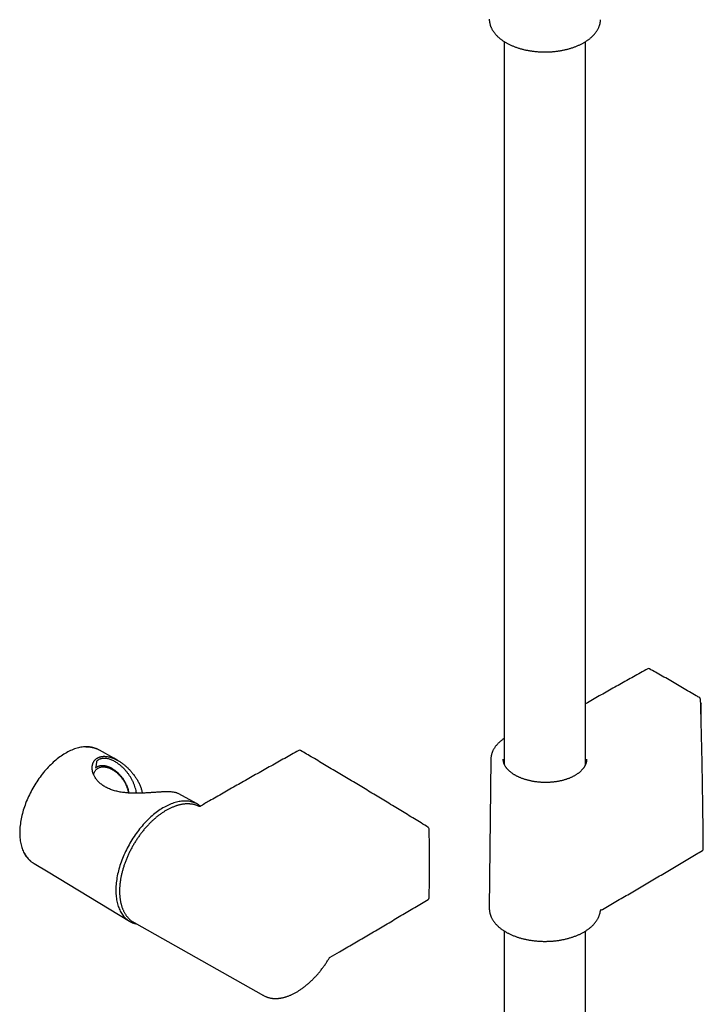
# Model space of a CAD drawing. Header units: millimetres. Extents: x 8 to 1095, y 12 to 2372.
# Tile 3 of 89: x 665 to 849, y 304 to 569. Entities that reach past the tile are written whole.
import ezdxf

# ---------------------------------------------------------------- set-up
doc = ezdxf.new("R2010")
doc.units = ezdxf.units.MM

msp = doc.modelspace()

# ---------------------------------------------------------------- linework, layer by layer
at = {"color": 7, "linetype": 'Continuous', "lineweight": 30}
for p, q in [((791.63, 569.24), (791.64, 569.06)), ((795.68, 563.15), (795.68, 368.32)), ((817.58, 368.27), (817.58, 563.15)), ((848.62, 384.89), (848.71, 384.77)), ((848.71, 384.77), (848.62, 384.65)), ((848.71, 381.57), (848.71, 384.77)), ((690.46, 369.94), (686.61, 372.11)), ((691.37, 369.44), (690.43, 369.96)), ((792.07, 369.74), (791.64, 329.51)), ((792.07, 369.73), (792.07, 369.74)), ((795.39, 369.71), (795.39, 369.67)), ((712.88, 357.63), (707.8, 360.42)), ((713.52, 356.91), (713.45, 356.95)), ((713.47, 356.94), (713.45, 356.95)), ((668.97, 341.55), (672.77, 339.3)), ((672.74, 339.31), (694.65, 326.04)), ((821.72, 328.97), (822.05, 329.17)), ((821.6, 328.88), (821.6, 328.88)), ((695.9, 325.64), (730.82, 305.98)), ((795.68, 323.38), (795.68, 272.83)), ((817.58, 272.83), (817.58, 323.38))]:
    msp.add_line(p, q, dxfattribs=at)
at = {"color": 7, "linetype": 'Continuous', "lineweight": 30, "flags": 128}
for points in [[(685.66, 372.55), (685.6, 372.57), (685.33, 372.67), (685.04, 372.77), (684.75, 372.85), (684.46, 372.92), (684.16, 372.97), (683.85, 373.01), (683.54, 373.04), (683.22, 373.05), (682.9, 373.05), (682.57, 373.04), (682.24, 373.01), (681.91, 372.97), (681.57, 372.91), (681.22, 372.85), (680.88, 372.77), (680.53, 372.67), (680.18, 372.57), (679.83, 372.45), (679.47, 372.31), (679.12, 372.17), (678.76, 372.01), (678.4, 371.84), (678.04, 371.65), (677.68, 371.46), (677.32, 371.25), (676.96, 371.03), (676.6, 370.8), (676.24, 370.56), (675.89, 370.3), (675.53, 370.04), (675.17, 369.76), (674.82, 369.47), (674.47, 369.17), (674.12, 368.87), (673.78, 368.55), (673.44, 368.22), (673.1, 367.88), (672.76, 367.54), (672.43, 367.18), (672.11, 366.82), (671.78, 366.45), (671.47, 366.07), (671.15, 365.68), (670.85, 365.29), (670.54, 364.88), (670.25, 364.48), (669.96, 364.06), (669.68, 363.64), (669.4, 363.21), (669.13, 362.78), (668.87, 362.35), (668.61, 361.91), (668.36, 361.46), (668.12, 361.01), (667.89, 360.56), (667.67, 360.11), (667.45, 359.65), (667.24, 359.19), (667.04, 358.73), (666.85, 358.27), (666.67, 357.8), (666.5, 357.34), (666.34, 356.87), (666.18, 356.41), (666.04, 355.94), (665.9, 355.48), (665.78, 355.02), (665.66, 354.56), (665.56, 354.1), (665.46, 353.64), (665.38, 353.19), (665.3, 352.74), (665.24, 352.29), (665.18, 351.85), (665.14, 351.41), (665.1, 350.98), (665.08, 350.55), (665.07, 350.13), (665.06, 349.71), (665.07, 349.3), (665.09, 348.89), (665.12, 348.5), (665.16, 348.11), (665.21, 347.72), (665.27, 347.35), (665.34, 346.98), (665.42, 346.62), (665.51, 346.27), (665.61, 345.93), (665.72, 345.6), (665.84, 345.27), (665.97, 344.96), (666.11, 344.66), (666.26, 344.36), (666.42, 344.08), (666.58, 343.81), (666.76, 343.55), (666.95, 343.3), (667.14, 343.07), (667.34, 342.84), (667.56, 342.63), (667.78, 342.43), (668.01, 342.24), (668.04, 342.21)], [(686.61, 372.11), (686.51, 372.17), (686.43, 372.21)], [(713.77, 357.04), (713.71, 357.08), (713.47, 357.26), (713.22, 357.43), (712.96, 357.58), (712.7, 357.72), (712.43, 357.85), (712.15, 357.97), (711.87, 358.07), (711.58, 358.16), (711.28, 358.24), (710.98, 358.3), (710.67, 358.35), (710.35, 358.39), (710.03, 358.41), (709.71, 358.42), (709.38, 358.42), (709.04, 358.4), (708.71, 358.37), (708.36, 358.32), (708.02, 358.26), (707.67, 358.19), (707.32, 358.11), (706.96, 358.01), (706.61, 357.9), (706.25, 357.78), (705.89, 357.64), (705.52, 357.49), (705.16, 357.33), (704.79, 357.15), (704.43, 356.97), (704.06, 356.77), (703.69, 356.55), (703.33, 356.33), (702.96, 356.1), (702.6, 355.85), (702.23, 355.59), (701.87, 355.32), (701.51, 355.04), (701.15, 354.75), (700.79, 354.45), (700.44, 354.14), (700.08, 353.81), (699.73, 353.48), (699.39, 353.14), (699.05, 352.79), (698.71, 352.43), (698.38, 352.06), (698.05, 351.69), (697.72, 351.3), (697.4, 350.91), (697.09, 350.51), (696.78, 350.1), (696.47, 349.69), (696.18, 349.27), (695.89, 348.85), (695.6, 348.42), (695.32, 347.98), (695.05, 347.54), (694.79, 347.09), (694.53, 346.64), (694.28, 346.19), (694.04, 345.73), (693.81, 345.27), (693.58, 344.8), (693.37, 344.33), (693.16, 343.87), (692.96, 343.4), (692.77, 342.92), (692.59, 342.45), (692.41, 341.98), (692.25, 341.5), (692.1, 341.03), (691.95, 340.56), (691.82, 340.09), (691.69, 339.62), (691.58, 339.15), (691.47, 338.68), (691.38, 338.22), (691.29, 337.76), (691.22, 337.3), (691.15, 336.85), (691.1, 336.39), (691.05, 335.95), (691.02, 335.51), (690.99, 335.07), (690.98, 334.64), (690.98, 334.22), (690.99, 333.8), (691.01, 333.39), (691.03, 332.98), (691.07, 332.58), (691.12, 332.19), (691.18, 331.81), (691.25, 331.43), (691.33, 331.06), (691.42, 330.71), (691.52, 330.36), (691.63, 330.02), (691.75, 329.69), (691.88, 329.37), (692.02, 329.05), (692.17, 328.75), (692.33, 328.46), (692.5, 328.18), (692.68, 327.92), (692.86, 327.66), (693.06, 327.41), (693.26, 327.18), (693.47, 326.96), (693.7, 326.75), (693.92, 326.55), (694.16, 326.36), (694.41, 326.19), (694.66, 326.03), (694.92, 325.88), (695.19, 325.74), (695.46, 325.62), (695.74, 325.51), (696.03, 325.42), (696.33, 325.33), (696.55, 325.28)], [(668.8, 341.65), (668.8, 341.65), (668.97, 341.55)]]:
    msp.add_lwpolyline(points, dxfattribs=at)
at = {"color": 7, "linetype": 'Continuous', "lineweight": 30}
for centre, radius, start, end in [((834.57, 393.62), 0.5, 60.9536, 119.0583), ((848.09, 385.81), 0.5, 1.6433, 59.07), ((740.52, 371.61), 0.5, 59.5621, 119.0534), ((799.51, 367.87), 4.11, 158.6083, 166.9108), ((813.76, 367.87), 4.1, 12.8542, 21.395), ((774.94, 350.9), 0.5, 1.1065, 58.3863), ((848.82, 345.52), 0.5, 300.9838, 0.4356), ((774.94, 332.34), 0.5, 300.8932, 358.8678)]:
    msp.add_arc(centre, radius, start, end, dxfattribs=at)
for points, knots in [([(791.64, 569.04), (791.64, 569.02), (791.64, 568.91), (791.66, 568.72), (791.69, 568.45), (791.74, 568.19), (791.79, 567.92), (791.87, 567.66), (791.95, 567.4), (792.05, 567.14), (792.16, 566.88), (792.29, 566.63), (792.42, 566.37), (792.57, 566.12), (792.74, 565.87), (792.91, 565.63), (793.1, 565.39), (793.3, 565.15), (793.51, 564.91), (793.74, 564.68), (793.97, 564.46), (794.22, 564.23), (794.48, 564.02), (794.74, 563.8), (795.02, 563.6), (795.31, 563.39), (795.61, 563.2), (795.92, 563), (796.24, 562.82), (796.57, 562.64), (796.91, 562.46), (797.25, 562.3), (797.61, 562.14), (797.97, 561.98), (798.34, 561.83), (798.72, 561.69), (799.1, 561.55), (799.49, 561.43), (799.88, 561.3), (800.29, 561.19), (800.69, 561.08), (801.11, 560.98), (801.53, 560.89), (801.95, 560.8), (802.37, 560.73), (802.8, 560.66), (803.24, 560.59), (803.67, 560.54), (804.11, 560.49), (804.55, 560.45), (805, 560.42), (805.44, 560.39), (805.88, 560.38), (806.33, 560.37), (806.78, 560.36), (807.22, 560.37), (807.67, 560.39), (808.11, 560.41), (808.56, 560.44), (809, 560.47), (809.44, 560.52), (809.87, 560.57), (810.31, 560.63), (810.74, 560.7), (811.17, 560.78), (811.59, 560.86), (812.01, 560.95), (812.42, 561.05), (812.83, 561.15), (813.24, 561.26), (813.64, 561.38), (814.03, 561.51), (814.42, 561.64), (814.79, 561.78), (815.17, 561.93), (815.53, 562.08), (815.89, 562.24), (816.24, 562.4), (816.58, 562.58), (816.91, 562.75), (817.23, 562.94), (817.54, 563.13), (817.85, 563.32), (818.14, 563.52), (818.43, 563.73), (818.7, 563.94), (818.96, 564.16), (819.21, 564.38), (819.45, 564.6), (819.68, 564.83), (819.9, 565.07), (820.1, 565.31), (820.3, 565.55), (820.48, 565.79), (820.64, 566.04), (820.8, 566.29), (820.94, 566.55), (821.07, 566.8), (821.19, 567.06), (821.29, 567.32), (821.38, 567.59), (821.45, 567.85), (821.52, 568.11), (821.57, 568.38), (821.6, 568.64), (821.62, 568.87), (821.63, 569.01), (821.63, 569.06)], [0, 0, 0, 0, 0.002167, 0.011544, 0.020923, 0.030311, 0.03971, 0.049124, 0.058556, 0.068009, 0.077485, 0.086985, 0.096509, 0.106057, 0.115628, 0.12522, 0.134833, 0.144463, 0.15411, 0.163771, 0.173444, 0.183127, 0.192818, 0.202515, 0.212217, 0.221922, 0.231629, 0.241338, 0.251047, 0.260755, 0.270462, 0.280168, 0.289872, 0.299573, 0.309273, 0.31897, 0.328664, 0.338357, 0.348046, 0.357734, 0.367419, 0.377102, 0.386783, 0.396463, 0.40614, 0.415816, 0.42549, 0.435163, 0.444835, 0.454506, 0.464176, 0.473845, 0.483514, 0.493183, 0.502852, 0.51252, 0.522189, 0.531858, 0.541527, 0.551197, 0.560868, 0.57054, 0.580214, 0.589888, 0.599564, 0.609242, 0.618921, 0.628603, 0.638286, 0.647972, 0.65766, 0.667351, 0.677044, 0.68674, 0.696439, 0.70614, 0.715844, 0.725551, 0.73526, 0.744972, 0.754685, 0.7644, 0.774116, 0.783833, 0.793549, 0.803264, 0.812976, 0.822684, 0.832387, 0.842083, 0.851769, 0.861444, 0.871106, 0.880753, 0.890382, 0.899991, 0.909579, 0.919143, 0.928684, 0.938199, 0.94769, 0.957157, 0.966602, 0.976026, 0.985433, 0.994826, 1, 1, 1, 1]), ([(834.33, 394.06), (833.68, 393.69), (831.79, 392.64), (828.67, 390.9), (824.97, 388.83), (821.29, 386.75), (818.83, 385.35), (817.59, 384.65), (817.58, 384.65)], [0, 0, 0, 0, 0.115927, 0.336482, 0.557041, 0.777605, 0.998167, 1, 1, 1, 1]), ([(848.35, 386.24), (848.03, 386.43), (847.1, 386.99), (845.56, 387.9), (843.74, 388.97), (841.92, 390.03), (840.1, 391.08), (838.27, 392.12), (836.51, 393.11), (835.36, 393.75), (834.81, 394.06)], [0, 0, 0, 0, 0.070878, 0.205537, 0.340197, 0.474856, 0.609516, 0.744175, 0.878835, 1, 1, 1, 1]), ([(849.32, 345.52), (849.32, 346.25), (849.3, 348.39), (849.27, 351.92), (849.21, 356.12), (849.15, 360.33), (849.08, 364.54), (849.01, 368.75), (848.92, 372.98), (848.82, 377.2), (848.71, 381.49), (848.63, 384.36), (848.59, 385.83)], [0, 0, 0, 0, 0.05504, 0.159614, 0.264188, 0.368762, 0.473336, 0.577911, 0.682485, 0.787059, 0.891633, 1, 1, 1, 1]), ([(795.68, 375.31), (795.66, 375.29), (795.54, 375.21), (795.33, 375.06), (795.06, 374.86), (794.8, 374.65), (794.54, 374.44), (794.3, 374.22), (794.07, 374), (793.85, 373.77), (793.64, 373.54), (793.44, 373.3), (793.26, 373.06), (793.09, 372.82), (792.93, 372.58), (792.79, 372.34), (792.66, 372.09), (792.54, 371.84), (792.43, 371.59), (792.34, 371.33), (792.26, 371.08), (792.2, 370.82), (792.14, 370.56), (792.1, 370.3), (792.08, 370.04), (792.07, 369.85), (792.07, 369.75), (792.07, 369.73)], [0, 0, 0, 0, 0.010102, 0.05287, 0.095646, 0.138646, 0.181824, 0.225134, 0.268523, 0.311939, 0.355307, 0.398568, 0.441663, 0.484535, 0.527125, 0.569384, 0.61151, 0.653744, 0.696044, 0.738367, 0.780663, 0.822889, 0.865012, 0.906999, 0.948825, 0.990466, 1, 1, 1, 1]), ([(686.42, 372.21), (686.4, 372.22), (686.3, 372.28), (686.11, 372.37), (685.84, 372.48), (685.57, 372.58), (685.29, 372.67), (685.01, 372.74), (684.72, 372.81), (684.42, 372.86), (684.12, 372.9), (683.82, 372.93), (683.51, 372.95), (683.2, 372.95), (682.99, 372.94), (682.88, 372.94), (682.87, 372.94)], [0, 0, 0, 0, 0.017867, 0.099025, 0.180209, 0.261449, 0.342771, 0.424198, 0.505751, 0.587447, 0.669297, 0.751309, 0.833487, 0.91583, 0.998335, 1, 1, 1, 1]), ([(740.27, 372.04), (739.63, 371.68), (737.75, 370.64), (734.64, 368.9), (730.96, 366.83), (727.27, 364.75), (723.58, 362.66), (719.89, 360.56), (716.59, 358.66), (714.52, 357.47), (713.67, 356.98)], [0, 0, 0, 0, 0.072971, 0.211612, 0.350254, 0.488895, 0.627537, 0.766178, 0.90482, 1, 1, 1, 1]), ([(775.2, 351.33), (774.56, 351.72), (772.7, 352.86), (769.62, 354.75), (765.96, 356.98), (762.31, 359.19), (758.65, 361.4), (755, 363.6), (751.34, 365.78), (747.69, 367.95), (744.16, 370.04), (741.86, 371.4), (740.77, 372.04)], [0, 0, 0, 0, 0.055882, 0.162055, 0.268228, 0.374401, 0.480574, 0.586747, 0.69292, 0.799094, 0.905267, 1, 1, 1, 1]), ([(684.6, 367.26), (684.6, 367.34), (684.6, 367.51), (684.62, 367.76), (684.65, 368.01), (684.7, 368.25), (684.77, 368.48), (684.86, 368.71), (684.96, 368.93), (685.08, 369.13), (685.22, 369.32), (685.36, 369.5), (685.53, 369.66), (685.71, 369.82), (685.9, 369.95), (686.11, 370.08), (686.33, 370.18), (686.56, 370.27), (686.79, 370.35), (687.03, 370.4), (687.28, 370.44), (687.54, 370.47), (687.8, 370.48), (688.07, 370.47), (688.35, 370.45), (688.7, 370.41), (689.12, 370.33), (689.63, 370.2), (690.14, 370.02), (690.66, 369.8), (691.18, 369.55), (691.64, 369.29), (692.04, 369.05), (692.37, 368.83), (692.71, 368.59), (693.04, 368.34), (693.37, 368.07), (693.8, 367.7), (694.33, 367.21), (694.94, 366.57), (695.52, 365.89), (695.98, 365.29), (696.32, 364.79), (696.57, 364.4), (696.81, 364.01), (697.03, 363.6), (697.24, 363.18), (697.44, 362.76), (697.61, 362.33), (697.77, 361.89), (697.91, 361.45), (698.01, 361.04), (698.08, 360.74), (698.1, 360.59), (698.11, 360.55)], [0, 0, 0, 0, 0.015768, 0.03156, 0.047453, 0.063347, 0.079349, 0.095351, 0.111468, 0.127615, 0.143398, 0.15921, 0.175143, 0.191076, 0.207134, 0.223191, 0.239376, 0.255592, 0.270778, 0.28599, 0.301301, 0.316612, 0.332018, 0.347425, 0.362923, 0.378443, 0.404888, 0.431427, 0.45847, 0.485596, 0.512582, 0.539637, 0.557476, 0.575315, 0.593217, 0.61112, 0.629358, 0.647596, 0.684179, 0.72057, 0.757057, 0.793747, 0.812145, 0.830543, 0.849299, 0.868055, 0.886884, 0.905713, 0.924495, 0.943277, 0.962175, 0.981073, 0.995984, 1, 1, 1, 1]), ([(685.8, 369.1), (685.76, 368.81), (685.66, 368.23), (685.58, 367.64), (685.53, 367.35)], [0, 0, 0, 0, 0.499915, 1, 1, 1, 1]), ([(696.54, 360.52), (696.52, 360.63), (696.47, 360.99), (696.33, 361.6), (696.12, 362.32), (695.86, 363.04), (695.55, 363.74), (695.19, 364.42), (694.79, 365.09), (694.36, 365.72), (693.9, 366.32), (693.4, 366.9), (692.87, 367.44), (692.31, 367.94), (691.79, 368.36), (691.3, 368.7), (690.85, 368.98), (690.39, 369.23), (689.93, 369.44), (689.47, 369.62), (689.01, 369.76), (688.58, 369.85), (688.17, 369.9), (687.76, 369.91), (687.37, 369.89), (687.04, 369.83), (686.77, 369.75), (686.53, 369.66), (686.31, 369.55), (686.13, 369.43), (686.02, 369.34), (685.95, 369.28), (685.9, 369.23), (685.87, 369.2), (685.84, 369.17), (685.83, 369.15), (685.82, 369.13), (685.81, 369.12), (685.81, 369.11), (685.81, 369.1), (685.8, 369.1), (685.8, 369.1)], [0, 0, 0, 0, 0.019002, 0.060789, 0.102613, 0.144407, 0.187365, 0.230355, 0.273318, 0.316419, 0.359547, 0.402647, 0.446788, 0.490959, 0.535092, 0.567928, 0.600781, 0.633613, 0.667232, 0.700876, 0.734488, 0.765141, 0.795891, 0.826657, 0.857374, 0.887999, 0.907119, 0.926238, 0.951169, 0.967485, 0.978224, 0.985334, 0.990073, 0.993255, 0.995411, 0.996888, 0.997915, 0.998983, 0.999479, 0.999886, 1, 1, 1, 1]), ([(795.62, 368.48), (795.61, 368.52), (795.57, 368.62), (795.52, 368.79), (795.46, 368.99), (795.43, 369.2), (795.4, 369.41), (795.39, 369.56), (795.39, 369.65), (795.39, 369.67)], [0, 0, 0, 0, 0.086735, 0.258227, 0.430022, 0.602794, 0.776735, 0.951928, 1, 1, 1, 1]), ([(817.88, 369.67), (817.88, 369.65), (817.88, 369.55), (817.86, 369.38), (817.84, 369.16), (817.8, 368.95), (817.75, 368.73), (817.68, 368.52), (817.6, 368.31), (817.51, 368.1), (817.4, 367.89), (817.29, 367.68), (817.16, 367.48), (817.02, 367.28), (816.87, 367.08), (816.7, 366.89), (816.53, 366.7), (816.34, 366.51), (816.14, 366.32), (815.93, 366.14), (815.71, 365.97), (815.48, 365.8), (815.24, 365.63), (814.99, 365.47), (814.73, 365.31), (814.46, 365.16), (814.17, 365.01), (813.89, 364.87), (813.59, 364.73), (813.28, 364.6), (812.97, 364.48), (812.65, 364.36), (812.32, 364.25), (811.98, 364.14), (811.64, 364.05), (811.29, 363.95), (810.94, 363.87), (810.58, 363.79), (810.22, 363.72), (809.85, 363.66), (809.47, 363.6), (809.1, 363.56), (808.72, 363.52), (808.34, 363.48), (807.96, 363.46), (807.58, 363.44), (807.19, 363.43), (806.8, 363.42), (806.41, 363.43), (806.03, 363.44), (805.64, 363.46), (805.25, 363.49), (804.87, 363.52), (804.49, 363.56), (804.12, 363.61), (803.75, 363.67), (803.38, 363.73), (803.01, 363.8), (802.64, 363.88), (802.28, 363.96), (801.93, 364.05), (801.58, 364.15), (801.23, 364.25), (800.9, 364.36), (800.57, 364.48), (800.25, 364.6), (799.94, 364.73), (799.64, 364.86), (799.34, 365), (799.05, 365.14), (798.77, 365.29), (798.5, 365.44), (798.24, 365.6), (797.99, 365.76), (797.76, 365.93), (797.53, 366.1), (797.31, 366.27), (797.1, 366.45), (796.9, 366.63), (796.72, 366.81), (796.55, 367), (796.38, 367.19), (796.23, 367.38), (796.1, 367.57), (795.97, 367.76), (795.86, 367.96), (795.76, 368.16), (795.68, 368.33), (795.63, 368.44), (795.62, 368.48)], [0, 0, 0, 0, 0.004246, 0.016384, 0.028513, 0.040617, 0.0527, 0.064763, 0.076779, 0.088713, 0.100585, 0.112398, 0.124161, 0.13588, 0.147563, 0.159221, 0.17086, 0.182489, 0.194117, 0.205676, 0.217236, 0.228756, 0.24026, 0.251771, 0.263305, 0.274937, 0.286435, 0.298009, 0.309616, 0.321211, 0.332746, 0.344207, 0.355769, 0.367316, 0.378871, 0.390446, 0.40206, 0.413627, 0.425202, 0.436838, 0.448484, 0.460073, 0.471589, 0.483086, 0.494631, 0.506234, 0.517881, 0.529558, 0.541248, 0.552935, 0.564601, 0.576229, 0.587806, 0.599319, 0.610799, 0.62232, 0.6339, 0.645526, 0.657183, 0.668857, 0.68053, 0.692184, 0.703804, 0.715376, 0.726885, 0.738333, 0.74982, 0.761414, 0.773041, 0.784638, 0.796148, 0.807537, 0.819093, 0.830589, 0.842085, 0.853598, 0.86515, 0.876747, 0.888128, 0.899705, 0.911298, 0.922863, 0.934364, 0.945862, 0.957498, 0.969163, 0.980887, 0.9927, 1, 1, 1, 1]), ([(707.8, 360.42), (707.75, 360.44), (707.63, 360.51), (707.4, 360.6), (707.09, 360.69), (706.75, 360.77), (706.37, 360.83), (705.94, 360.87), (705.46, 360.89), (704.98, 360.9), (704.48, 360.9), (704.03, 360.89), (703.64, 360.87), (703.31, 360.86), (702.99, 360.84), (702.66, 360.82), (702.32, 360.8), (701.88, 360.77), (701.34, 360.74), (700.78, 360.7), (700.28, 360.67), (699.87, 360.64), (699.45, 360.62), (699.03, 360.59), (698.6, 360.57), (698.17, 360.55), (697.73, 360.54), (697.29, 360.53), (696.84, 360.52), (696.39, 360.52), (695.94, 360.52), (695.49, 360.53), (695.04, 360.55), (694.59, 360.57), (694.15, 360.6), (693.64, 360.65), (693.07, 360.71), (692.45, 360.8), (691.84, 360.91), (691.23, 361.04), (690.65, 361.19), (690.08, 361.36), (689.52, 361.56), (688.98, 361.79), (688.46, 362.04), (687.97, 362.31), (687.5, 362.61), (687.07, 362.92), (686.68, 363.25), (686.32, 363.6), (685.98, 363.96), (685.68, 364.34), (685.42, 364.73), (685.21, 365.08), (685.06, 365.39), (684.95, 365.65), (684.85, 365.92), (684.76, 366.19), (684.7, 366.46), (684.65, 366.73), (684.61, 366.99), (684.61, 367.17), (684.6, 367.26)], [0, 0, 0, 0, 0.013198, 0.035951, 0.058767, 0.081456, 0.104221, 0.128712, 0.151625, 0.174641, 0.19498, 0.215402, 0.227665, 0.239947, 0.251454, 0.262961, 0.274536, 0.286111, 0.3066, 0.327186, 0.339751, 0.352336, 0.365007, 0.377678, 0.390432, 0.403186, 0.416022, 0.428878, 0.442018, 0.455178, 0.468418, 0.481657, 0.494974, 0.508291, 0.521685, 0.535098, 0.554348, 0.573653, 0.593311, 0.613026, 0.632639, 0.65231, 0.672301, 0.692356, 0.712792, 0.733295, 0.753708, 0.774188, 0.793863, 0.813598, 0.833701, 0.853868, 0.873936, 0.894068, 0.907181, 0.920312, 0.933515, 0.946717, 0.959994, 0.973271, 0.986626, 1, 1, 1, 1]), ([(684.98, 365.58), (684.99, 365.62), (685.02, 365.79), (685.12, 366.06), (685.28, 366.38), (685.47, 366.67), (685.7, 366.92), (685.95, 367.15), (686.24, 367.33), (686.56, 367.47), (686.9, 367.57), (687.26, 367.63), (687.63, 367.65), (688.03, 367.62), (688.43, 367.56), (688.83, 367.45), (689.24, 367.3), (689.68, 367.11), (690.01, 366.93), (690.21, 366.8), (690.24, 366.78)], [0, 0, 0, 0, 0.02163, 0.08086, 0.139873, 0.19893, 0.258307, 0.318189, 0.377725, 0.436913, 0.496042, 0.555384, 0.615207, 0.675283, 0.73494, 0.794401, 0.85388, 0.913568, 0.985569, 1, 1, 1, 1]), ([(685.53, 367.35), (685.6, 367.41), (685.73, 367.53), (685.96, 367.67), (686.2, 367.79), (686.44, 367.88), (686.66, 367.94), (686.88, 367.98), (687.09, 368.01), (687.32, 368.02), (687.55, 368.02), (687.79, 368), (688.03, 367.96), (688.28, 367.92), (688.54, 367.85), (688.8, 367.77), (689.06, 367.67), (689.33, 367.56), (689.59, 367.43), (689.86, 367.29), (690.12, 367.13), (690.4, 366.95), (690.69, 366.75), (690.99, 366.51), (691.29, 366.26), (691.58, 365.99), (691.87, 365.71), (692.14, 365.4), (692.41, 365.09), (692.68, 364.74), (692.96, 364.35), (693.23, 363.92), (693.48, 363.48), (693.71, 363.01), (693.92, 362.53), (694.11, 362.03), (694.27, 361.51), (694.39, 361.03), (694.44, 360.72), (694.46, 360.58)], [0, 0, 0, 0, 0.028434, 0.056956, 0.085745, 0.114624, 0.136076, 0.157625, 0.179209, 0.200993, 0.222811, 0.244827, 0.266876, 0.289017, 0.311982, 0.335032, 0.358112, 0.381361, 0.404639, 0.428081, 0.451549, 0.475091, 0.502782, 0.530509, 0.558342, 0.586209, 0.61445, 0.642724, 0.671095, 0.699499, 0.733098, 0.766752, 0.800575, 0.834457, 0.869036, 0.903687, 0.938564, 0.973523, 1, 1, 1, 1]), ([(689.9, 366.98), (689.85, 367.01), (689.8, 367.04), (689.74, 367.07), (689.74, 367.08)], [0, 0, 0, 0, 0.922073, 1, 1, 1, 1]), ([(694.47, 360.58), (694.45, 360.66), (694.41, 360.86), (694.33, 361.17), (694.23, 361.51), (694.12, 361.84), (694, 362.17), (693.87, 362.5), (693.72, 362.82), (693.56, 363.14), (693.39, 363.45), (693.21, 363.76), (693.01, 364.06), (692.81, 364.35), (692.6, 364.63), (692.37, 364.91), (692.15, 365.17), (691.91, 365.43), (691.67, 365.67), (691.42, 365.9), (691.17, 366.12), (690.92, 366.32), (690.66, 366.51), (690.44, 366.66), (690.3, 366.75), (690.25, 366.78)], [0, 0, 0, 0, 0.031512, 0.074552, 0.117838, 0.161325, 0.204962, 0.248667, 0.2927, 0.337447, 0.382572, 0.428026, 0.473753, 0.519686, 0.565754, 0.61188, 0.65794, 0.703861, 0.749961, 0.795611, 0.840821, 0.885614, 0.930015, 0.974058, 1, 1, 1, 1]), ([(713.45, 356.95), (713.41, 356.97), (713.29, 357.03), (713.07, 357.13), (712.8, 357.24), (712.52, 357.33), (712.24, 357.41), (711.95, 357.48), (711.66, 357.54), (711.36, 357.59), (711.05, 357.62), (710.74, 357.64), (710.43, 357.65), (710.11, 357.65), (709.79, 357.64), (709.46, 357.61), (709.14, 357.57), (708.81, 357.52), (708.47, 357.45), (708.14, 357.38), (707.8, 357.29), (707.45, 357.19), (707.11, 357.08), (706.76, 356.95), (706.41, 356.81), (706.06, 356.66), (705.71, 356.5), (705.36, 356.33), (705.01, 356.15), (704.66, 355.96), (704.31, 355.75), (703.96, 355.54), (703.62, 355.32), (703.27, 355.08), (702.93, 354.83), (702.58, 354.58), (702.24, 354.31), (701.89, 354.03), (701.56, 353.75), (701.22, 353.46), (700.89, 353.15), (700.56, 352.84), (700.24, 352.52), (699.91, 352.19), (699.59, 351.86), (699.28, 351.51), (698.96, 351.16), (698.66, 350.8), (698.35, 350.43), (698.05, 350.06), (697.76, 349.67), (697.47, 349.29), (697.19, 348.9), (696.91, 348.5), (696.64, 348.1), (696.38, 347.69), (696.12, 347.28), (695.87, 346.86), (695.62, 346.44), (695.38, 346.01), (695.15, 345.58), (694.92, 345.15), (694.7, 344.72), (694.49, 344.28), (694.29, 343.84), (694.1, 343.4), (693.91, 342.96), (693.73, 342.52), (693.56, 342.07), (693.39, 341.62), (693.24, 341.18), (693.09, 340.73), (692.95, 340.28), (692.82, 339.84), (692.7, 339.39), (692.59, 338.95), (692.49, 338.51), (692.4, 338.07), (692.31, 337.64), (692.24, 337.2), (692.17, 336.77), (692.12, 336.34), (692.07, 335.91), (692.03, 335.49), (692.01, 335.07), (691.99, 334.66), (691.98, 334.25), (691.98, 333.85), (691.99, 333.45), (692.01, 333.06), (692.04, 332.67), (692.08, 332.29), (692.13, 331.92), (692.19, 331.55), (692.26, 331.19), (692.34, 330.84), (692.42, 330.5), (692.52, 330.16), (692.63, 329.83), (692.74, 329.51), (692.87, 329.2), (693, 328.9), (693.14, 328.6), (693.3, 328.32), (693.46, 328.05), (693.63, 327.78), (693.8, 327.53), (693.99, 327.29), (694.18, 327.05), (694.39, 326.83), (694.59, 326.62), (694.81, 326.42), (695.03, 326.23), (695.27, 326.05), (695.49, 325.9), (695.64, 325.8), (695.71, 325.76)], [0, 0, 0, 0, 0.003868, 0.012416, 0.021066, 0.029707, 0.038351, 0.047007, 0.055687, 0.064402, 0.073158, 0.081861, 0.090598, 0.099362, 0.108148, 0.116944, 0.125742, 0.134535, 0.143271, 0.152065, 0.160902, 0.169776, 0.178678, 0.1876, 0.196535, 0.205476, 0.214411, 0.223334, 0.232237, 0.241114, 0.249957, 0.258762, 0.267564, 0.276435, 0.285346, 0.294277, 0.303201, 0.312093, 0.320931, 0.329695, 0.338573, 0.347431, 0.356282, 0.365135, 0.373997, 0.382878, 0.391788, 0.400614, 0.409474, 0.418359, 0.42725, 0.436124, 0.444961, 0.453748, 0.462585, 0.471449, 0.480302, 0.489154, 0.498014, 0.506889, 0.51578, 0.524638, 0.533474, 0.542304, 0.551133, 0.559967, 0.568811, 0.577674, 0.586538, 0.595386, 0.604268, 0.613167, 0.622068, 0.630952, 0.639803, 0.648611, 0.657482, 0.666339, 0.675191, 0.684047, 0.692914, 0.701803, 0.710736, 0.719582, 0.728472, 0.73739, 0.746319, 0.755238, 0.764129, 0.772989, 0.781818, 0.79069, 0.799592, 0.808506, 0.817413, 0.826291, 0.835123, 0.843916, 0.852788, 0.861637, 0.870473, 0.879303, 0.888135, 0.896975, 0.905764, 0.914513, 0.92328, 0.932047, 0.940795, 0.949508, 0.95817, 0.9668, 0.975481, 0.98414, 0.992786, 1, 1, 1, 1]), ([(713.67, 356.98), (713.66, 356.97), (713.62, 356.96), (713.58, 356.94), (713.54, 356.93), (713.52, 356.92), (713.51, 356.92), (713.51, 356.92), (713.51, 356.92)], [0, 0, 0, 0, 0.162931, 0.343364, 0.523608, 0.704839, 0.888988, 1, 1, 1, 1]), ([(775.44, 332.33), (775.44, 332.7), (775.46, 333.76), (775.49, 335.51), (775.51, 337.6), (775.52, 339.7), (775.53, 341.8), (775.52, 343.91), (775.51, 346.03), (775.48, 348.15), (775.46, 349.77), (775.44, 350.7), (775.44, 350.91)], [0, 0, 0, 0, 0.059631, 0.172919, 0.286208, 0.399497, 0.512785, 0.626074, 0.739362, 0.85265, 0.965938, 1, 1, 1, 1]), ([(822.05, 329.16), (822.08, 329.18), (823.33, 329.9), (825.78, 331.33), (829.41, 333.44), (833.03, 335.56), (836.64, 337.68), (840.24, 339.81), (843.83, 341.95), (846.78, 343.71), (848.52, 344.75), (849.08, 345.09)], [0, 0, 0, 0, 0.003494, 0.136955, 0.270422, 0.403895, 0.537375, 0.670854, 0.804326, 0.937792, 1, 1, 1, 1]), ([(666.38, 344.37), (666.39, 344.35), (666.45, 344.23), (666.57, 344.02), (666.73, 343.75), (666.9, 343.49), (667.08, 343.24), (667.27, 343.01), (667.46, 342.78), (667.67, 342.56), (667.88, 342.36), (668.1, 342.16), (668.32, 341.98), (668.55, 341.81), (668.71, 341.71), (668.79, 341.66)], [0, 0, 0, 0, 0.019974, 0.1026988, 0.1852741, 0.2676904, 0.3499405, 0.4320209, 0.5139314, 0.5956761, 0.6772635, 0.7587063, 0.8400218, 0.9212309, 1, 1, 1, 1]), ([(748.77, 316.37), (749.6, 316.85), (751.65, 318.04), (754.94, 319.95), (758.62, 322.1), (762.31, 324.26), (766, 326.44), (769.68, 328.62), (772.75, 330.45), (774.59, 331.55), (775.2, 331.91)], [0, 0, 0, 0, 0.093662, 0.233209, 0.372758, 0.512307, 0.651858, 0.791409, 0.930962, 1, 1, 1, 1]), ([(791.64, 329.52), (791.64, 329.49), (791.64, 329.38), (791.64, 329.18), (791.66, 328.91), (791.7, 328.65), (791.74, 328.38), (791.8, 328.12), (791.88, 327.86), (791.96, 327.59), (792.06, 327.33), (792.18, 327.08), (792.3, 326.82), (792.44, 326.57), (792.59, 326.32), (792.76, 326.07), (792.93, 325.83), (793.12, 325.58), (793.32, 325.35), (793.54, 325.11), (793.76, 324.88), (794, 324.65), (794.25, 324.43), (794.51, 324.22), (794.78, 324), (795.06, 323.8), (795.35, 323.59), (795.65, 323.4), (795.96, 323.21), (796.28, 323.02), (796.61, 322.84), (796.95, 322.67), (797.29, 322.5), (797.65, 322.34), (798.01, 322.19), (798.38, 322.04), (798.76, 321.9), (799.14, 321.76), (799.53, 321.64), (799.93, 321.51), (800.33, 321.4), (800.74, 321.29), (801.15, 321.19), (801.57, 321.1), (801.99, 321.02), (802.42, 320.94), (802.85, 320.87), (803.28, 320.81), (803.72, 320.75), (804.16, 320.71), (804.6, 320.67), (805.04, 320.64), (805.49, 320.61), (805.93, 320.6), (806.38, 320.59), (806.82, 320.59), (807.27, 320.6), (807.72, 320.61), (808.16, 320.63), (808.6, 320.66), (809.05, 320.7), (809.48, 320.75), (809.92, 320.8), (810.36, 320.86), (810.79, 320.93), (811.21, 321.01), (811.64, 321.09), (812.05, 321.18), (812.47, 321.28), (812.88, 321.38), (813.28, 321.5), (813.68, 321.62), (814.07, 321.74), (814.46, 321.88), (814.83, 322.02), (815.21, 322.16), (815.57, 322.32), (815.92, 322.48), (816.27, 322.64), (816.61, 322.82), (816.94, 323), (817.26, 323.18), (817.58, 323.37), (817.88, 323.57), (818.17, 323.77), (818.45, 323.97), (818.73, 324.19), (818.99, 324.4), (819.24, 324.62), (819.48, 324.85), (819.7, 325.08), (819.92, 325.32), (820.12, 325.55), (820.31, 325.8), (820.49, 326.04), (820.66, 326.29), (820.81, 326.54), (820.95, 326.8), (821.08, 327.05), (821.2, 327.31), (821.3, 327.57), (821.38, 327.84), (821.46, 328.1), (821.52, 328.36), (821.57, 328.63), (821.59, 328.8), (821.6, 328.88)], [0, 0, 0, 0, 0.002689, 0.012115, 0.02154, 0.030969, 0.040406, 0.049855, 0.05932, 0.068804, 0.078308, 0.087836, 0.097387, 0.106963, 0.116563, 0.126186, 0.13583, 0.145495, 0.155177, 0.164876, 0.174589, 0.184313, 0.194047, 0.203789, 0.213537, 0.223289, 0.233045, 0.242803, 0.252563, 0.262322, 0.27208, 0.281838, 0.291594, 0.301348, 0.3111, 0.320849, 0.330596, 0.340341, 0.350083, 0.359823, 0.369561, 0.379296, 0.389029, 0.398761, 0.40849, 0.418217, 0.427943, 0.437668, 0.447391, 0.457113, 0.466834, 0.476554, 0.486274, 0.495993, 0.505712, 0.515431, 0.525149, 0.534868, 0.544588, 0.554307, 0.564028, 0.573749, 0.583472, 0.593195, 0.60292, 0.612646, 0.622375, 0.632104, 0.641836, 0.651571, 0.661307, 0.671046, 0.680787, 0.690531, 0.700278, 0.710027, 0.719779, 0.729534, 0.739291, 0.749051, 0.758813, 0.768578, 0.778343, 0.78811, 0.797877, 0.807644, 0.817409, 0.827171, 0.836929, 0.846682, 0.856427, 0.866162, 0.875887, 0.885597, 0.895292, 0.904969, 0.914626, 0.924261, 0.933872, 0.943459, 0.953021, 0.962559, 0.972072, 0.981563, 0.991034, 1, 1, 1, 1]), ([(821.6, 328.87), (821.6, 328.87), (821.6, 328.88), (821.61, 328.89), (821.63, 328.91), (821.65, 328.93), (821.65, 328.93)], [0, 0, 0, 0, 0.313132, 0.58938, 0.878847, 1, 1, 1, 1]), ([(821.64, 328.92), (821.64, 328.93), (821.65, 328.93), (821.68, 328.95), (821.71, 328.97), (821.72, 328.97)], [0, 0, 0, 0, 0.04824, 0.621146, 1, 1, 1, 1]), ([(821.65, 328.93), (821.66, 328.94), (821.69, 328.96), (821.71, 329.01), (821.73, 329.07), (821.74, 329.11), (821.74, 329.14), (821.74, 329.15)], [0, 0, 0, 0, 0.210117, 0.459706, 0.716532, 0.93547, 1, 1, 1, 1]), ([(695.72, 325.76), (695.76, 325.73), (695.82, 325.69), (695.88, 325.66), (695.91, 325.65)], [0, 0, 0, 0, 0.568803, 1, 1, 1, 1]), ([(731.01, 305.88), (731.06, 305.85), (731.2, 305.78), (731.43, 305.68), (731.69, 305.58), (731.96, 305.49), (732.24, 305.41), (732.52, 305.34), (732.8, 305.28), (733.1, 305.24), (733.39, 305.21), (733.69, 305.19), (734, 305.18), (734.31, 305.19), (734.62, 305.21), (734.94, 305.24), (735.26, 305.28), (735.58, 305.33), (735.91, 305.4), (736.24, 305.48), (736.58, 305.57), (736.91, 305.67), (737.25, 305.79), (737.59, 305.91), (737.94, 306.05), (738.28, 306.2), (738.62, 306.36), (738.97, 306.53), (739.31, 306.71), (739.65, 306.9), (740, 307.11), (740.34, 307.32), (740.69, 307.55), (741.03, 307.79), (741.38, 308.03), (741.72, 308.29), (742.06, 308.56), (742.4, 308.83), (742.74, 309.11), (743.07, 309.41), (743.4, 309.71), (743.73, 310.01), (744.05, 310.33), (744.37, 310.65), (744.69, 310.99), (745.01, 311.33), (745.32, 311.68), (745.62, 312.04), (745.93, 312.4), (746.22, 312.77), (746.51, 313.14), (746.8, 313.52), (747.08, 313.91), (747.36, 314.3), (747.63, 314.7), (747.89, 315.1), (748.15, 315.51), (748.36, 315.85), (748.49, 316.07), (748.53, 316.14)], [0, 0, 0, 0, 0.011956, 0.029252, 0.046578, 0.06396, 0.081453, 0.098826, 0.116329, 0.133926, 0.151576, 0.16924, 0.186867, 0.204408, 0.222071, 0.239795, 0.257531, 0.275294, 0.293099, 0.310965, 0.328914, 0.346686, 0.364596, 0.382582, 0.400595, 0.418575, 0.436471, 0.454242, 0.471958, 0.489764, 0.507637, 0.525567, 0.543539, 0.561539, 0.579555, 0.597571, 0.61557, 0.633537, 0.651459, 0.669324, 0.687119, 0.704833, 0.722548, 0.740429, 0.75834, 0.776264, 0.794184, 0.812082, 0.82994, 0.847728, 0.865566, 0.883375, 0.901174, 0.918982, 0.936814, 0.954692, 0.972604, 0.990393, 1, 1, 1, 1]), ([(748.53, 316.14), (748.53, 316.14), (748.55, 316.17), (748.59, 316.23), (748.66, 316.3), (748.72, 316.35), (748.76, 316.37), (748.77, 316.37)], [0, 0, 0, 0, 0.03346, 0.317554, 0.597433, 0.869162, 1, 1, 1, 1]), ([(731, 305.89), (730.96, 305.91), (730.84, 305.97), (730.73, 306.04), (730.65, 306.09)], [0, 0, 0, 0, 0.304824, 1, 1, 1, 1])]:
    msp.add_open_spline(points, degree=3, knots=knots, dxfattribs=at)

doc.saveas('drawing.dxf')
